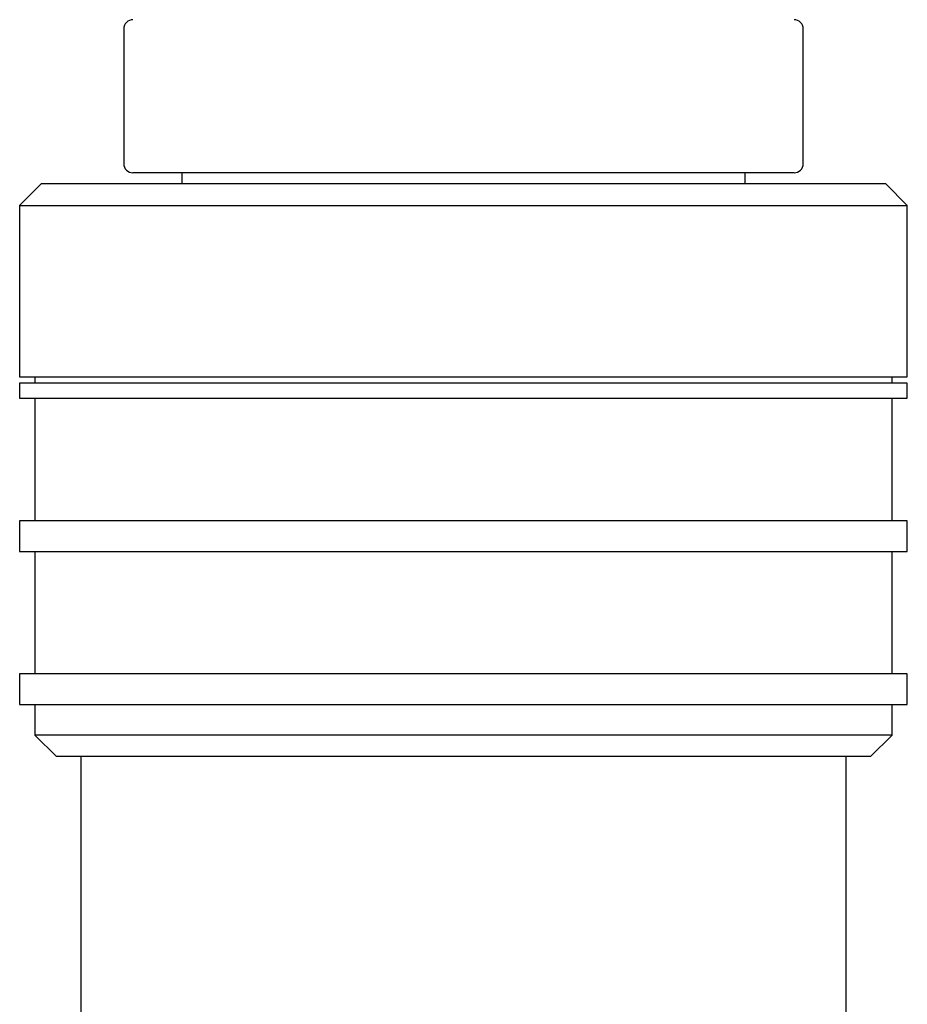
# Model space of a CAD drawing. Header units: millimetres. Extents: x 8 to 552, y 12 to 759.
# Tile 47 of 55: x 333 to 362, y 370 to 402. Entities that reach past the tile are written whole.
import ezdxf

# ---------------------------------------------------------------- set-up
doc = ezdxf.new("R2010")
doc.units = ezdxf.units.MM

msp = doc.modelspace()

# ---------------------------------------------------------------- linework, layer by layer
at = {"color": 7, "linetype": 'Continuous', "lineweight": 30}
for p, q in [((336.054, 402.08), (336.054, 397.68)), ((358.254, 397.68), (358.254, 402.08)), ((357.954, 397.38), (336.354, 397.38)), ((337.954, 397.38), (337.954, 397.018)), ((356.354, 397.018), (356.354, 397.38)), ((333.354, 397.018), (332.654, 396.318)), ((360.954, 397.018), (333.354, 397.018)), ((361.654, 396.318), (360.954, 397.018)), ((332.654, 396.318), (332.654, 390.718)), ((332.654, 396.318), (361.654, 396.318)), ((361.654, 390.718), (361.654, 396.318)), ((332.654, 390.718), (361.654, 390.718)), ((333.154, 390.718), (333.154, 390.518)), ((361.154, 390.518), (361.154, 390.718)), ((332.654, 390.518), (332.654, 390.018)), ((361.654, 390.518), (332.654, 390.518)), ((361.654, 390.018), (361.654, 390.518)), ((332.654, 390.018), (361.654, 390.018)), ((333.154, 390.018), (333.154, 386.018)), ((361.154, 386.018), (361.154, 390.018)), ((332.654, 386.018), (332.654, 385.018)), ((361.654, 386.018), (332.654, 386.018)), ((361.654, 385.018), (361.654, 386.018)), ((332.654, 385.018), (361.654, 385.018)), ((333.154, 385.018), (333.154, 381.018)), ((361.154, 381.018), (361.154, 385.018)), ((332.654, 381.018), (332.654, 380.018)), ((361.654, 381.018), (332.654, 381.018)), ((361.654, 380.018), (361.654, 381.018)), ((332.654, 380.018), (361.654, 380.018)), ((333.154, 380.018), (333.154, 379.018)), ((361.154, 379.018), (361.154, 380.018)), ((333.154, 379.018), (333.854, 378.318)), ((361.154, 379.018), (333.154, 379.018)), ((360.454, 378.318), (361.154, 379.018)), ((360.454, 378.318), (333.854, 378.318)), ((334.654, 378.318), (334.654, 364.045)), ((359.654, 364.045), (359.654, 378.318))]:
    msp.add_line(p, q, dxfattribs=at)
for centre, start, end in [((336.354, 402.08), 90, 180), ((357.954, 402.08), 0, 90), ((336.354, 397.68), 180, 270), ((357.954, 397.68), 270, 0)]:
    msp.add_arc(centre, 0.3, start, end, dxfattribs=at)

doc.saveas('drawing.dxf')
